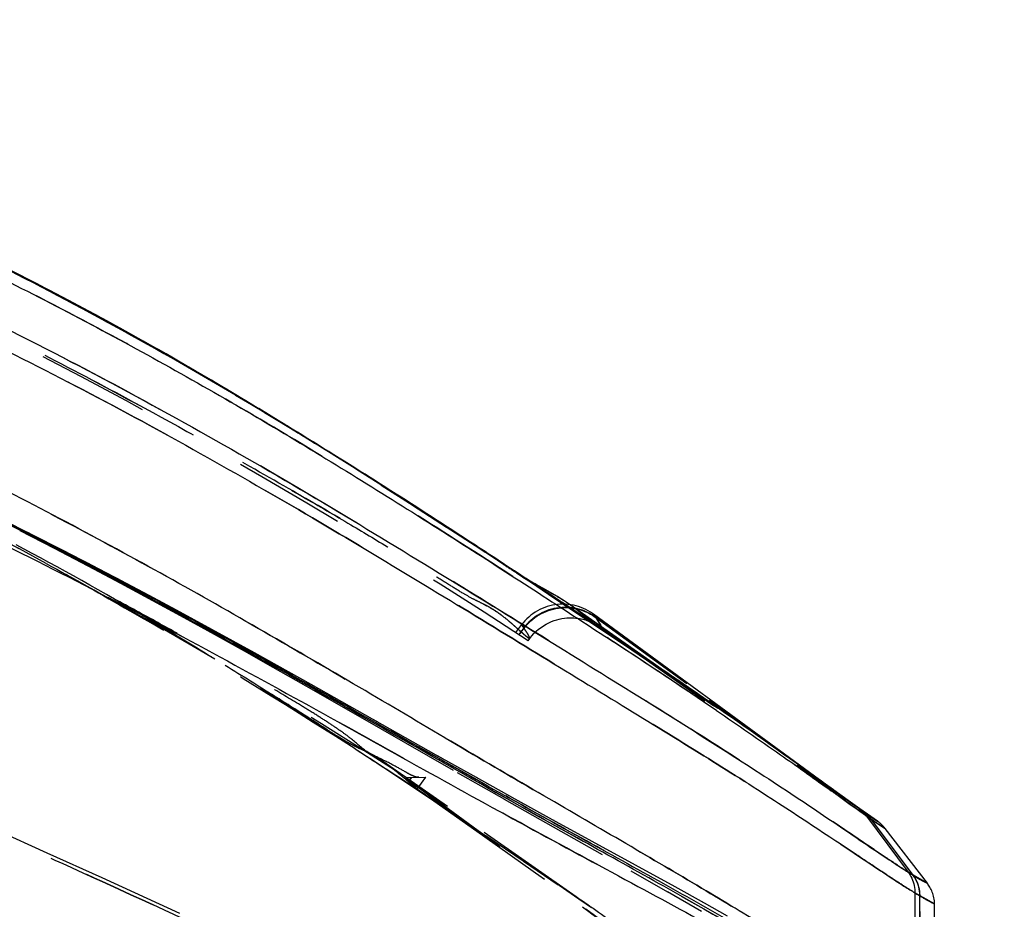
# Model space of a CAD drawing. Header units: millimetres. Extents: x 291 to 709, y 176 to 759.
# Tile 18 of 20: x 649 to 706, y 519 to 571. Entities that reach past the tile are written whole.
import ezdxf

# ---------------------------------------------------------------- set-up
doc = ezdxf.new("R2010")
doc.units = ezdxf.units.MM
doc.header["$LTSCALE"] = 65.185185
doc.linetypes.add('HIDDEN', pattern=[0.2, 0.1, -0.1])
doc.layers.add('KONST.EL_MIT_GEO', color=7, linetype='CONTINUOUS')

msp = doc.modelspace()

# ---------------------------------------------------------------- linework, layer by layer
at = {"layer": 'KONST.EL_MIT_GEO', "color": 7, "linetype": 'Continuous'}
for p, q in [((649.361, 555.501), (648.174, 556.106)), ((650.525, 554.899), (649.361, 555.501)), ((651.668, 554.299), (650.525, 554.899)), ((652.788, 553.703), (651.668, 554.299)), ((653.886, 553.109), (652.788, 553.703)), ((654.968, 552.514), (653.886, 553.109)), ((656.019, 551.928), (654.96, 552.518)), ((657.045, 551.347), (656.01, 551.932)), ((658.046, 550.773), (657.037, 551.351)), ((659.023, 550.206), (658.039, 550.777)), ((659.976, 549.647), (659.016, 550.209)), ((661.358, 548.825), (659.968, 549.65)), ((661.353, 548.827), (661.245, 548.892)), ((662.688, 548.023), (661.352, 548.828)), ((663.967, 547.243), (662.682, 548.026)), ((664.502, 546.915), (663.961, 547.246)), ((664.326, 547.025), (664.215, 547.093)), ((649.552, 540.716), (647.754, 541.618)), ((651.308, 539.82), (649.552, 540.716)), ((653.023, 538.934), (651.308, 539.82)), ((654.695, 538.056), (653.023, 538.934)), ((656.325, 537.19), (654.695, 538.056)), ((657.913, 536.337), (656.325, 537.19)), ((680.144, 537.044), (680.135, 537.05)), ((659.966, 535.22), (657.913, 536.337)), ((680.789, 536.654), (680.722, 536.663)), ((685.887, 533.031), (680.749, 536.644)), ((680.94, 536.627), (680.789, 536.654)), ((682.099, 536.109), (682.043, 536.149)), ((694.918, 526.713), (682.099, 536.109)), ((662.435, 533.861), (659.966, 535.22)), ((683.257, 534.506), (683.263, 534.502)), ((685.441, 533.333), (683.397, 534.712)), ((665.72, 532.029), (662.435, 533.861)), ((687.183, 532.149), (685.441, 533.333)), ((672.97, 527.945), (665.72, 532.029)), ((688.783, 531.05), (687.183, 532.149)), ((690.233, 530.045), (688.783, 531.05)), ((689.168, 530.784), (689.324, 530.676)), ((691.522, 529.142), (690.233, 530.045)), ((692.654, 528.339), (691.522, 529.142)), ((694.102, 527.302), (692.654, 528.339)), ((675.313, 526.631), (672.97, 527.945)), ((696.869, 525.301), (694.102, 527.302)), ((677.559, 525.381), (675.313, 526.631)), ((695.758, 525.961), (695.813, 525.922)), ((679.714, 524.192), (677.559, 525.381)), ((697.536, 524.823), (696.864, 525.305)), ((698.573, 524.1), (697.153, 525.097)), ((697.879, 524.58), (697.536, 524.823)), ((686.826, 520.293), (679.714, 524.192)), ((697.866, 524.461), (697.945, 524.406)), ((698.061, 524.452), (697.879, 524.58)), ((697.945, 524.406), (698.005, 524.364)), ((698.005, 524.364), (698.089, 524.306)), ((698.061, 524.452), (698.568, 524.104)), ((650.423, 522.259), (647.067, 523.765)), ((698.461, 524.049), (699.007, 523.686)), ((698.583, 524.094), (698.575, 524.099)), ((698.592, 524.087), (698.583, 524.094)), ((698.6, 524.081), (698.592, 524.087)), ((698.611, 524.073), (698.6, 524.081)), ((698.914, 523.797), (698.891, 523.822)), ((698.939, 523.768), (698.917, 523.794)), ((698.962, 523.741), (698.937, 523.771)), ((698.985, 523.714), (698.959, 523.745)), ((699.007, 523.686), (698.982, 523.717)), ((701.46, 520.506), (699.007, 523.686)), ((653.612, 520.815), (650.423, 522.259)), ((658.116, 518.76), (653.612, 520.815)), ((688.533, 519.345), (686.826, 520.293)), ((689.875, 518.591), (688.533, 519.345)), ((701.975, 511.847), (701.877, 519.31))]:
    msp.add_line(p, q, dxfattribs=at)
at = {"layer": 'KONST.EL_MIT_GEO', "color": 8, "linetype": 'HIDDEN'}
for p, q in [((649.37, 555.495), (649.361, 555.501)), ((650.534, 554.893), (650.525, 554.899)), ((651.677, 554.294), (651.668, 554.299)), ((652.797, 553.697), (652.788, 553.703)), ((661.343, 548.813), (662.267, 548.265)), ((661.387, 548.789), (661.344, 548.814)), ((662.267, 548.265), (663.073, 547.781)), ((663.025, 547.809), (663.89, 547.284)), ((663.795, 547.343), (664.87, 546.683)), ((666.376, 545.753), (664.786, 546.739)), ((668.592, 544.361), (666.268, 545.815)), ((670.918, 542.884), (668.359, 544.503)), ((669.787, 543.597), (671.641, 542.411)), ((672.71, 541.736), (670.914, 542.887)), ((671.607, 542.432), (673.579, 541.161)), ((674.325, 540.69), (672.707, 541.738)), ((649.552, 540.716), (649.294, 540.844)), ((673.557, 541.175), (675.501, 539.913)), ((675.985, 539.604), (674.325, 540.69)), ((651.308, 539.82), (651.076, 539.939)), ((677.001, 538.937), (675.393, 539.983)), ((653.023, 538.934), (652.814, 539.042)), ((676.528, 539.241), (676.992, 538.936)), ((676.992, 538.936), (677.101, 538.864)), ((677.549, 538.581), (677.001, 538.937)), ((677.095, 538.868), (677.143, 538.836)), ((677.135, 538.842), (677.187, 538.807)), ((677.177, 538.814), (677.256, 538.762)), ((677.245, 538.769), (677.307, 538.728)), ((677.294, 538.737), (677.362, 538.692)), ((677.349, 538.701), (677.453, 538.632)), ((677.439, 538.641), (677.523, 538.585)), ((677.51, 538.594), (677.652, 538.5)), ((677.886, 538.365), (677.549, 538.581)), ((677.641, 538.507), (677.814, 538.392)), ((654.695, 538.056), (654.51, 538.154)), ((677.806, 538.398), (678.012, 538.261)), ((678.007, 538.264), (678.439, 537.977)), ((678.439, 537.977), (679.808, 537.066)), ((654.322, 536.987), (654.366, 536.962)), ((679.807, 537.067), (682.165, 535.489)), ((680.729, 536.493), (680.438, 536.686)), ((680.636, 536.674), (680.482, 536.687)), ((680.722, 536.663), (680.636, 536.674)), ((680.865, 536.479), (680.714, 536.496)), ((680.74, 536.486), (680.729, 536.493)), ((680.79, 536.47), (680.931, 536.452)), ((680.814, 536.599), (680.823, 536.593)), ((681.016, 536.454), (680.865, 536.479)), ((678.351, 535.614), (678.461, 535.719)), ((682.015, 536.069), (681.881, 536.146)), ((682.145, 535.985), (682.015, 536.069)), ((682.23, 535.916), (682.099, 536.109)), ((682.099, 536.109), (682.218, 535.934)), ((682.217, 535.934), (682.145, 535.985)), ((694.102, 527.302), (682.217, 535.934)), ((682.223, 535.926), (682.217, 535.934)), ((682.218, 535.934), (682.23, 535.916)), ((682.221, 535.929), (682.219, 535.932)), ((682.227, 535.92), (682.223, 535.926)), ((682.23, 535.916), (696.123, 525.831)), ((677.931, 535.502), (677.582, 535.041)), ((677.7, 535.265), (677.711, 535.255)), ((677.711, 535.255), (677.733, 535.236)), ((677.733, 535.236), (677.808, 535.168)), ((678.058, 535.313), (677.764, 534.922)), ((677.783, 534.91), (678.071, 535.293)), ((677.808, 535.168), (677.876, 535.107)), ((677.876, 535.107), (677.893, 535.092)), ((677.893, 535.092), (677.905, 535.081)), ((678.071, 535.293), (677.931, 535.502)), ((677.931, 535.502), (678.059, 535.312)), ((678.059, 535.312), (678.071, 535.293)), ((678.07, 535.294), (678.071, 535.293)), ((678.07, 535.294), (678.071, 535.293)), ((682.16, 535.493), (684.493, 533.921)), ((682.32, 535.433), (682.275, 535.463)), ((682.282, 535.479), (683.214, 534.829)), ((678.302, 534.571), (678.403, 534.707)), ((683.214, 534.829), (695.269, 526.405)), ((683.397, 534.711), (683.391, 534.715)), ((683.433, 534.687), (683.397, 534.711)), ((661.832, 533.986), (663.512, 533.041)), ((662.435, 533.861), (662.352, 533.908)), ((684.328, 534.033), (686.457, 532.589)), ((685.441, 533.333), (685.294, 533.433)), ((663.512, 533.041), (666.744, 531.206)), ((685.875, 533.039), (685.869, 533.043)), ((687.906, 531.613), (685.887, 533.031)), ((686.433, 532.606), (688.062, 531.492)), ((665.15, 532.113), (668.306, 530.312)), ((665.72, 532.029), (665.561, 532.119)), ((688.327, 531.318), (687.899, 531.618)), ((688.043, 531.505), (689.074, 530.794)), ((688.677, 531.073), (688.321, 531.322)), ((689.302, 530.636), (688.672, 531.077)), ((689.323, 530.676), (689.203, 530.76)), ((668.304, 530.314), (674.19, 526.937)), ((669.572, 529.861), (669.248, 530.044)), ((690.233, 530.045), (690.16, 530.096)), ((690.917, 529.567), (690.715, 529.708)), ((691.522, 529.142), (691.464, 529.182)), ((692.004, 528.801), (691.825, 528.928)), ((668.271, 528.308), (669.262, 527.667)), ((692.654, 528.339), (692.61, 528.371)), ((669.252, 527.674), (669.479, 527.525)), ((673.307, 527.755), (673.005, 527.925)), ((669.471, 527.53), (671.143, 526.424)), ((673.631, 524.95), (669.871, 527.59)), ((669.872, 527.59), (669.877, 527.586)), ((671.857, 525.976), (671.17, 526.566)), ((671.228, 526.647), (671.215, 526.63)), ((671.215, 526.63), (671.215, 526.63)), ((686.727, 515.267), (671.215, 526.63)), ((671.215, 526.63), (671.217, 526.628)), ((671.215, 526.63), (671.215, 526.63)), ((671.404, 526.444), (671.215, 526.63)), ((671.215, 526.63), (671.298, 526.549)), ((671.219, 526.627), (671.216, 526.63)), ((671.218, 526.627), (671.298, 526.547)), ((671.268, 526.578), (671.22, 526.626)), ((671.234, 526.643), (672.377, 526.655)), ((671.296, 526.551), (671.268, 526.578)), ((671.387, 526.461), (671.296, 526.551)), ((671.298, 526.549), (671.652, 526.195)), ((671.298, 526.547), (671.323, 526.523)), ((671.323, 526.523), (671.339, 526.507)), ((671.339, 526.507), (671.355, 526.492)), ((671.355, 526.492), (671.375, 526.473)), ((671.375, 526.473), (671.386, 526.462)), ((671.386, 526.462), (671.399, 526.449)), ((671.527, 526.646), (671.387, 526.461)), ((671.387, 526.461), (686.496, 515.483)), ((671.403, 526.446), (671.387, 526.461)), ((671.392, 526.456), (671.389, 526.459)), ((671.395, 526.453), (671.392, 526.456)), ((671.405, 526.443), (671.559, 526.647)), ((671.865, 525.971), (672.377, 526.655)), ((674.186, 526.939), (676.93, 525.375)), ((675.372, 526.598), (675.313, 526.631)), ((696.139, 525.819), (694.918, 526.713)), ((695.314, 526.427), (694.941, 526.696)), ((671.132, 526.431), (673.715, 524.708)), ((671.302, 526.453), (671.337, 526.422)), ((671.337, 526.422), (671.397, 526.371)), ((671.399, 526.45), (671.395, 526.453)), ((671.397, 526.371), (671.562, 526.228)), ((671.402, 526.447), (671.399, 526.45)), ((671.399, 526.449), (671.405, 526.443)), ((671.405, 526.443), (671.403, 526.445)), ((671.412, 526.437), (671.403, 526.445)), ((671.404, 526.445), (671.405, 526.443)), ((671.562, 526.228), (671.631, 526.168)), ((671.652, 526.196), (671.605, 526.243)), ((671.631, 526.168), (671.852, 525.979)), ((671.772, 526.074), (671.652, 526.196)), ((671.652, 526.195), (671.865, 525.973)), ((671.864, 525.975), (671.772, 526.074)), ((671.852, 525.979), (671.857, 525.976)), ((671.857, 525.976), (675.794, 523.204)), ((671.865, 525.971), (671.857, 525.976)), ((671.859, 525.974), (671.863, 525.972)), ((695.254, 526.416), (697.556, 524.806)), ((695.674, 526.166), (695.314, 526.427)), ((695.751, 526.11), (695.674, 526.166)), ((696.011, 525.922), (695.752, 526.109)), ((696.03, 525.908), (696.011, 525.922)), ((696.06, 525.886), (696.034, 525.904)), ((696.068, 525.881), (696.061, 525.885)), ((676.925, 525.378), (684.272, 521.227)), ((677.638, 525.337), (677.559, 525.381)), ((696.054, 525.881), (696.054, 525.881)), ((696.086, 525.867), (696.068, 525.881)), ((696.338, 525.677), (696.073, 525.868)), ((696.671, 525.439), (696.323, 525.687)), ((697.153, 525.097), (696.645, 525.457)), ((681.098, 519.713), (673.624, 524.955)), ((697.848, 524.582), (697.513, 524.811)), ((697.514, 524.811), (697.52, 524.806)), ((697.514, 524.811), (697.554, 524.782)), ((697.514, 524.811), (697.789, 524.622)), ((697.654, 524.714), (697.515, 524.81)), ((697.521, 524.806), (697.527, 524.801)), ((697.527, 524.801), (697.536, 524.794)), ((697.536, 524.794), (697.546, 524.786)), ((697.546, 524.786), (697.56, 524.776)), ((697.554, 524.782), (697.598, 524.752)), ((697.555, 524.779), (697.569, 524.769)), ((697.563, 524.773), (697.578, 524.761)), ((697.573, 524.766), (697.59, 524.752)), ((697.601, 524.75), (697.644, 524.721)), ((673.696, 524.721), (676.036, 523.149)), ((679.813, 524.138), (679.714, 524.192)), ((697.644, 524.721), (697.668, 524.704)), ((697.729, 524.663), (697.657, 524.713)), ((697.668, 524.704), (697.717, 524.671)), ((697.695, 524.66), (697.722, 524.634)), ((697.717, 524.671), (697.749, 524.65)), ((697.717, 524.639), (697.744, 524.614)), ((697.747, 524.651), (697.729, 524.663)), ((697.762, 524.641), (697.747, 524.651)), ((697.749, 524.65), (697.757, 524.644)), ((697.757, 524.644), (697.787, 524.623)), ((697.768, 524.636), (697.762, 524.641)), ((697.764, 524.639), (697.789, 524.622)), ((697.789, 524.622), (697.764, 524.639)), ((697.786, 524.624), (697.768, 524.636)), ((697.825, 524.595), (697.779, 524.628)), ((697.787, 524.623), (697.836, 524.59)), ((697.788, 524.568), (697.81, 524.544)), ((697.792, 524.62), (697.789, 524.622)), ((697.839, 524.608), (697.802, 524.634)), ((697.81, 524.544), (697.836, 524.515)), ((697.839, 524.585), (697.825, 524.595)), ((697.852, 524.575), (697.835, 524.588)), ((697.836, 524.59), (697.842, 524.586)), ((697.902, 524.564), (697.84, 524.607)), ((697.842, 524.586), (697.883, 524.558)), ((697.858, 524.57), (697.846, 524.579)), ((697.949, 524.514), (697.848, 524.582)), ((697.871, 524.559), (697.852, 524.575)), ((697.885, 524.548), (697.865, 524.564)), ((697.899, 524.536), (697.88, 524.552)), ((697.883, 524.558), (697.938, 524.521)), ((697.915, 524.523), (697.895, 524.54)), ((697.924, 524.548), (697.902, 524.564)), ((697.931, 524.509), (697.91, 524.527)), ((698.004, 524.492), (697.924, 524.548)), ((697.947, 524.495), (697.926, 524.513)), ((697.937, 524.39), (700.341, 521.152)), ((698.213, 524.204), (697.937, 524.39)), ((697.937, 524.39), (697.949, 524.382)), ((697.937, 524.39), (697.952, 524.38)), ((697.938, 524.521), (697.947, 524.515)), ((697.963, 524.48), (697.942, 524.499)), ((697.947, 524.515), (697.966, 524.502)), ((698.157, 524.375), (697.949, 524.514)), ((697.949, 524.382), (697.978, 524.362)), ((697.952, 524.38), (698.016, 524.337)), ((697.98, 524.465), (697.958, 524.484)), ((697.966, 524.502), (698.045, 524.45)), ((697.996, 524.449), (697.975, 524.469)), ((697.978, 524.362), (697.988, 524.355)), ((698.013, 524.433), (697.991, 524.454)), ((697.991, 524.353), (698.168, 524.235)), ((698.061, 524.452), (698.007, 524.49)), ((698.03, 524.416), (698.008, 524.438)), ((698.016, 524.337), (698.182, 524.225)), ((698.047, 524.399), (698.024, 524.421)), ((698.064, 524.381), (698.041, 524.405)), ((698.045, 524.45), (698.15, 524.38)), ((698.125, 524.407), (698.064, 524.451)), ((698.161, 524.382), (698.125, 524.407)), ((698.15, 524.38), (698.249, 524.314)), ((698.255, 524.31), (698.157, 524.375)), ((698.166, 524.379), (698.161, 524.382)), ((698.257, 524.317), (698.166, 524.379)), ((698.168, 524.235), (698.212, 524.205)), ((698.18, 524.232), (700.606, 520.996)), ((698.182, 524.225), (698.213, 524.204)), ((698.187, 524.222), (698.187, 524.222)), ((698.189, 524.221), (698.213, 524.204)), ((698.213, 524.204), (698.189, 524.221)), ((698.213, 524.204), (698.197, 524.225)), ((698.213, 524.204), (698.202, 524.22)), ((698.212, 524.205), (698.26, 524.173)), ((700.633, 520.981), (698.213, 524.204)), ((698.249, 524.314), (698.275, 524.297)), ((698.57, 524.102), (698.255, 524.31)), ((698.28, 524.3), (698.257, 524.317)), ((698.26, 524.173), (698.363, 524.105)), ((698.275, 524.297), (698.417, 524.202)), ((698.395, 524.221), (698.28, 524.3)), ((698.568, 524.104), (698.395, 524.221)), ((698.417, 524.202), (698.57, 524.102)), ((698.363, 524.105), (698.507, 524.011)), ((698.611, 524.073), (698.607, 524.076)), ((698.626, 524.062), (698.619, 524.067)), ((698.677, 523.9), (699.007, 523.686)), ((698.891, 523.822), (698.891, 523.822)), ((699.007, 523.686), (698.997, 523.698)), ((675.794, 523.204), (677.999, 521.643)), ((675.85, 523.274), (678.069, 521.775)), ((650.423, 522.259), (650.407, 522.266)), ((677.999, 521.642), (679.055, 520.889)), ((678.04, 521.794), (680.053, 520.424)), ((686.934, 515.17), (678.314, 521.428)), ((653.612, 520.815), (653.598, 520.821)), ((678.933, 520.976), (679.262, 520.739)), ((684.265, 521.23), (686.397, 520.02)), ((700.341, 521.152), (700.4, 521.069)), ((701.461, 520.505), (700.341, 521.152)), ((700.633, 520.981), (700.341, 521.152)), ((700.341, 521.152), (700.392, 521.121)), ((700.341, 521.152), (700.633, 520.981)), ((700.392, 521.121), (700.448, 521.089)), ((700.448, 521.089), (700.618, 520.99)), ((700.633, 520.981), (700.605, 520.997)), ((700.606, 520.996), (700.606, 520.997)), ((700.609, 520.995), (700.617, 520.99)), ((700.617, 520.99), (700.622, 520.987)), ((700.618, 520.99), (700.632, 520.982)), ((700.622, 520.987), (700.628, 520.984)), ((700.628, 520.984), (700.633, 520.981)), ((700.632, 520.982), (700.729, 520.926)), ((700.649, 520.96), (700.633, 520.981)), ((700.711, 520.869), (700.645, 520.964)), ((700.848, 520.858), (701.461, 520.505)), ((679.906, 520.524), (681.447, 519.466)), ((681.411, 519.494), (681.087, 519.721)), ((686.39, 520.024), (688.355, 518.897)), ((700.736, 519.95), (700.701, 512.541)), ((701.877, 519.311), (700.736, 519.949)), ((701.034, 519.781), (700.736, 519.949)), ((700.736, 519.949), (700.844, 519.887)), ((700.736, 519.949), (701.034, 519.781)), ((700.844, 519.887), (701.017, 519.79)), ((701.016, 520.046), (700.996, 520.165)), ((701.006, 519.796), (701.006, 519.797)), ((701.006, 519.796), (701.006, 512.374)), ((701.006, 519.796), (701.034, 519.781)), ((701.028, 519.936), (701.014, 520.054)), ((701.017, 519.79), (701.032, 519.782)), ((701.033, 519.825), (701.027, 519.943)), ((701.033, 519.781), (701.032, 519.83)), ((701.033, 519.781), (701.131, 519.727)), ((701.038, 512.358), (701.034, 519.781)), ((701.131, 519.727), (701.877, 519.311)), ((681.356, 519.529), (681.982, 519.096)), ((681.785, 519.233), (681.402, 519.5)), ((681.965, 519.108), (681.78, 519.236)), ((688.533, 519.345), (688.414, 519.411))]:
    msp.add_line(p, q, dxfattribs=at)
for points in [[(654.121, 552.98), (653.894, 553.104), (653.34, 553.405)], [(648.824, 540.956), (650.819, 539.935), (652.768, 538.919), (654.672, 537.91), (656.531, 536.911), (658.344, 535.922), (660.11, 534.948), (661.831, 533.988)], [(678.185, 538.177), (678.044, 538.265), (677.886, 538.365)], [(679.562, 536.593), (679.414, 536.55), (679.269, 536.499), (679.126, 536.441), (678.986, 536.376), (678.849, 536.304), (678.716, 536.224), (678.587, 536.138), (678.463, 536.045), (678.343, 535.945), (678.228, 535.838), (678.118, 535.726), (678.015, 535.607), (677.931, 535.502)], [(680.714, 536.496), (680.562, 536.505), (680.41, 536.507), (680.258, 536.501), (680.107, 536.487), (679.956, 536.466), (679.807, 536.437), (679.66, 536.4), (679.514, 536.356), (679.371, 536.305), (679.231, 536.246), (679.093, 536.181), (678.959, 536.108), (678.828, 536.028), (678.701, 535.942), (678.579, 535.849), (678.461, 535.75), (678.348, 535.644), (678.24, 535.532), (678.138, 535.415), (678.058, 535.313)], [(678.461, 535.719), (678.576, 535.817), (678.696, 535.909), (678.82, 535.995), (678.948, 536.075), (679.08, 536.147), (679.214, 536.213)], [(679.079, 536.147), (679.214, 536.213), (679.351, 536.272), (679.491, 536.324), (679.633, 536.369), (679.776, 536.407), (679.921, 536.438), (680.066, 536.461), (680.212, 536.477), (680.358, 536.486), (680.504, 536.488), (680.648, 536.482), (680.79, 536.471), (680.931, 536.452), (681.069, 536.427), (681.204, 536.396), (681.336, 536.36), (681.464, 536.318), (681.588, 536.271), (681.709, 536.219), (681.824, 536.164), (681.934, 536.105), (682.04, 536.043), (682.14, 535.979), (682.23, 535.916)], [(679.352, 536.273), (679.491, 536.325), (679.633, 536.37), (679.776, 536.407)], [(680.482, 536.687), (680.327, 536.691), (680.172, 536.687), (680.018, 536.675), (679.865, 536.656), (679.713, 536.628), (679.562, 536.593)], [(680.213, 536.477), (680.358, 536.486), (680.504, 536.488), (680.648, 536.482)], [(681.881, 536.146), (681.743, 536.216), (681.602, 536.279), (681.459, 536.334), (681.313, 536.382), (681.165, 536.422), (681.016, 536.454)], [(678.071, 535.293), (678.147, 535.389), (678.246, 535.504), (678.351, 535.614)], [(678.403, 534.707), (678.524, 534.858), (678.647, 534.993), (678.777, 535.12), (678.913, 535.237), (679.055, 535.345), (679.2, 535.443), (679.351, 535.531), (679.503, 535.609), (679.656, 535.678), (679.81, 535.737), (679.964, 535.785)], [(679.964, 535.785), (680.116, 535.825), (680.266, 535.856), (680.413, 535.878), (680.555, 535.893), (680.693, 535.9), (680.825, 535.902), (680.951, 535.897), (681.071, 535.888), (681.183, 535.875), (681.289, 535.859), (681.387, 535.84), (681.478, 535.819), (681.562, 535.797), (681.639, 535.775), (681.71, 535.752), (681.775, 535.73), (681.833, 535.708), (681.887, 535.686), (681.936, 535.665), (681.98, 535.645), (682.021, 535.626), (682.058, 535.608), (682.091, 535.592), (682.12, 535.576), (682.147, 535.561), (682.171, 535.548), (682.192, 535.536), (682.211, 535.524), (682.227, 535.515), (682.241, 535.506), (682.253, 535.499), (682.262, 535.492), (682.27, 535.487), (682.276, 535.483), (682.281, 535.48), (682.282, 535.479)], [(682.217, 535.934), (682.219, 535.932), (682.223, 535.926), (682.227, 535.92), (682.23, 535.916)], [(678.071, 535.293), (678.071, 535.293), (678.069, 535.296), (678.066, 535.302), (678.061, 535.308), (678.058, 535.312), (678.058, 535.313)], [(671.388, 526.461), (671.389, 526.46), (671.393, 526.455), (671.4, 526.449), (671.405, 526.444), (671.405, 526.443)], [(697.584, 524.757), (697.603, 524.741), (697.618, 524.729), (697.635, 524.715), (697.653, 524.698), (697.674, 524.68), (697.695, 524.66)], [(697.596, 524.747), (697.611, 524.735), (697.626, 524.722), (697.644, 524.707), (697.662, 524.691), (697.681, 524.673), (697.702, 524.654)], [(697.74, 524.617), (697.763, 524.594), (697.787, 524.569)], [(697.764, 524.639), (697.771, 524.634), (697.779, 524.628)], [(697.789, 524.621), (697.799, 524.613), (697.809, 524.605), (697.82, 524.597), (697.83, 524.589), (697.841, 524.58), (697.852, 524.571), (697.863, 524.562), (697.875, 524.553), (697.886, 524.543), (697.897, 524.533), (697.909, 524.523), (697.92, 524.513), (697.932, 524.503), (697.943, 524.492), (697.955, 524.481), (697.967, 524.47), (697.978, 524.459), (697.99, 524.448), (698.001, 524.437), (698.013, 524.425), (698.024, 524.413), (698.036, 524.402), (698.047, 524.39), (698.058, 524.377), (698.07, 524.365), (698.081, 524.353), (698.092, 524.34), (698.103, 524.327), (698.114, 524.314), (698.126, 524.301), (698.137, 524.287), (698.148, 524.274), (698.159, 524.26), (698.17, 524.246), (698.18, 524.232)], [(697.833, 524.519), (697.86, 524.487), (697.884, 524.458), (697.908, 524.428), (697.931, 524.397)], [(697.855, 524.493), (697.878, 524.466), (697.9, 524.438), (697.923, 524.409), (697.937, 524.39)], [(698.114, 524.326), (698.097, 524.345), (698.081, 524.363), (698.058, 524.387)], [(698.108, 524.333), (698.091, 524.352), (698.075, 524.37)], [(698.202, 524.22), (698.19, 524.234), (698.174, 524.255), (698.158, 524.275), (698.141, 524.295), (698.125, 524.314), (698.108, 524.333)], [(698.197, 524.225), (698.181, 524.246), (698.164, 524.267), (698.148, 524.287), (698.131, 524.307), (698.114, 524.326)], [(700.341, 521.152), (700.399, 521.069), (700.454, 520.983), (700.505, 520.891), (700.553, 520.795), (700.596, 520.695), (700.634, 520.59), (700.666, 520.482), (700.693, 520.371), (700.714, 520.256), (700.728, 520.138), (700.735, 520.018), (700.736, 519.95)], [(700.606, 520.996), (700.623, 520.974), (700.686, 520.883), (700.743, 520.788), (700.795, 520.691), (700.842, 520.59), (700.883, 520.488), (700.918, 520.383), (700.948, 520.276), (700.972, 520.168), (700.989, 520.059), (701.001, 519.949), (701.006, 519.838), (701.006, 519.796)], [(700.998, 520.156), (700.974, 520.264), (700.945, 520.371), (700.909, 520.475), (700.868, 520.578), (700.821, 520.678), (700.769, 520.775), (700.707, 520.875)], [(700.996, 520.165), (700.971, 520.274), (700.941, 520.381), (700.905, 520.485), (700.863, 520.587), (700.816, 520.687), (700.764, 520.783)]]:
    msp.add_lwpolyline(points, dxfattribs=at)
at = {"layer": 'KONST.EL_MIT_GEO', "color": 7, "linetype": 'Continuous'}
for points in [[(678.709, 537.862), (678.591, 537.931), (678.467, 538.004), (678.333, 538.085), (678.192, 538.172), (678.185, 538.177)], [(679.329, 537.519), (678.947, 537.729), (678.826, 537.796), (678.709, 537.862)], [(680.749, 536.644), (680.637, 536.722), (680.521, 536.801), (680.399, 536.881), (680.273, 536.963), (680.143, 537.045), (680.011, 537.127), (679.876, 537.208), (679.738, 537.289), (679.602, 537.367), (679.465, 537.444), (679.329, 537.519)], [(679.603, 537.366), (679.467, 537.443), (679.33, 537.518)], [(682.043, 536.149), (681.92, 536.231), (681.792, 536.307), (681.659, 536.378), (681.522, 536.441), (681.381, 536.499), (681.237, 536.549), (681.09, 536.591), (680.94, 536.627)], [(698.894, 523.82), (698.871, 523.844), (698.848, 523.868), (698.825, 523.89), (698.803, 523.912), (698.781, 523.932), (698.761, 523.951), (698.741, 523.968), (698.722, 523.985), (698.705, 523.999), (698.689, 524.012), (698.675, 524.024), (698.662, 524.034), (698.65, 524.043), (698.64, 524.051), (698.631, 524.058), (698.623, 524.064), (698.611, 524.073)], [(701.866, 519.496), (701.854, 519.584), (701.839, 519.67), (701.821, 519.753), (701.799, 519.835), (701.775, 519.915), (701.747, 519.993), (701.717, 520.068), (701.684, 520.141), (701.649, 520.212), (701.612, 520.28), (701.573, 520.344), (701.534, 520.405), (701.493, 520.462), (701.46, 520.506)], [(701.877, 519.31), (701.873, 519.407), (701.866, 519.496)]]:
    msp.add_lwpolyline(points, dxfattribs=at)
at = {"layer": 'KONST.EL_MIT_GEO', "color": 8, "linetype": 'HIDDEN'}
for centre, radius, start, end in [((500, 262.25), 325.5, 56.78529, 123.21472), ((500, 262.25), 315, 57.07085, 122.92915), ((537.757, 339.429), 243.14, 60.57961, 63.4833), ((541.61, 346.332), 235.235, 60.11615, 60.57133), ((542.394, 347.698), 233.659, 59.9728, 60.11582), ((537.208, 338.776), 243.979, 59.41626, 59.9669), ((522.107, 313.324), 273.573, 58.7047, 59.39513), ((521.616, 304.978), 267.142, 61.18836, 62.69494), ((196.728, -191.927), 874.559, 56.420663, 56.597766), ((286.332, -57.049), 712.629, 56.247337, 56.395429), ((672.755, 525.16), 13.993, 53.8117, 54.7775), ((693.045, 552.033), 22.729, 228.2326, 228.5213), ((324.237, -0.326), 644.407, 56.127962, 56.242542), ((364.29, 59.234), 572.632, 55.83086, 56.12888), ((405.943, 120.578), 498.484, 55.61313, 55.83172), ((448.062, 182.045), 423.97, 55.33565, 55.6189), ((504.536, 263.615), 324.758, 55.02038, 55.31952), ((515.804, 279.973), 304.896, 54.29221, 54.69682), ((412.792, 136.772), 481.299, 54.11071, 54.2843), ((650.039, 501.703), 32.629, 49.6392, 49.977), ((649.757, 501.374), 33.062, 49.5724, 49.8356), ((648.414, 499.798), 35.133, 49.3486, 49.572), ((645.39, 500.248), 36.919, 44.7576, 45.183), ((869.01, 764.274), 294.517, 234.04536, 234.30026), ((772.037, 629.372), 128.378, 234.31511, 234.46176), ((753.978, 604.079), 97.299, 234.45804, 234.61935), ((741.328, 586.26), 75.447, 234.61695, 234.76597), ((738.344, 584.945), 72.801, 236.82504, 236.98414), ((721.471, 557.268), 41.844, 240.2843, 240.4722)]:
    msp.add_arc(centre, radius, start, end, dxfattribs=at)
at = {"layer": 'KONST.EL_MIT_GEO', "color": 7, "linetype": 'Continuous'}
for centre, radius, start, end in [((503.856, 254.196), 321.342, 62.11606, 70.64164), ((537.825, 339.798), 242.785, 59.41896, 63.46921), ((505.5, 288.743), 303.206, 58.412, 59.06833), ((296.53, -41.738), 694.234, 56.134259, 56.397086), ((410.705, 119.121), 496.819, 55.90235, 56.72859), ((388.014, 94.483), 530.144, 55.38489, 56.14016), ((755.356, 606.485), 100.165, 234.80348, 234.97408), ((728.883, 568.565), 53.919, 235.1712, 235.6517)]:
    msp.add_arc(centre, radius, start, end, dxfattribs=at)
for points, knots in [([(500, 589.96), (508.325, 589.96), (524.982, 589.249), (545.665, 586.763), (562.074, 583.911), (578.377, 580.525), (594.501, 576.354), (610.336, 571.304), (622.01, 567.064), (633.433, 562.383), (644.535, 557.289), (653.487, 552.694), (660.388, 548.827), (666.929, 544.96), (673.163, 541.045), (679.091, 537.225), (681.901, 535.396), (683.257, 534.506)], [0, 0, 0, 0, 0.128559, 0.257123, 0.321416, 0.385709, 0.514213, 0.578364, 0.64233, 0.705949, 0.768953, 0.830903, 0.86128, 0.891096, 0.948232, 0.974947, 1, 1, 1, 1]), ([(500, 586.093), (505.657, 586.093), (516.967, 585.759), (533.86, 584.329), (550.625, 582.049), (567.219, 578.99), (583.624, 575.23), (599.802, 570.739), (615.67, 565.458), (631.064, 559.401), (643.431, 553.754), (652.9, 548.944), (659.664, 545.263), (666.119, 541.531), (672.242, 537.853), (677.983, 534.342), (683.285, 531.112), (688.044, 528.188), (692.17, 525.599), (695.145, 523.643), (697.135, 522.307), (698.315, 521.515), (699.29, 520.87), (700.075, 520.362), (700.688, 519.979), (701.101, 519.732), (701.361, 519.582), (701.508, 519.499), (701.626, 519.435), (701.72, 519.385), (701.786, 519.352), (701.838, 519.324), (701.857, 519.319), (701.877, 519.308), (701.877, 519.311)], [0, 0, 0, 0, 0.078559, 0.157035, 0.235346, 0.313429, 0.391294, 0.469001, 0.546512, 0.62344, 0.698635, 0.735216, 0.770928, 0.805555, 0.838761, 0.870123, 0.899013, 0.924977, 0.947699, 0.966651, 0.97442, 0.980988, 0.986377, 0.990666, 0.993968, 0.996413, 0.997355, 0.99813, 0.998752, 0.999234, 0.999588, 0.999827, 0.99996, 1, 1, 1, 1]), ([(695.609, 515.751), (694.561, 516.422), (692.252, 517.89), (688.47, 520.176), (684.153, 522.712), (679.427, 525.458), (674.394, 528.401), (669.132, 531.515), (663.67, 534.716), (658.033, 537.932), (652.238, 541.1), (644.284, 545.216), (634.058, 550.074), (621.452, 555.384), (608.544, 560.156), (595.398, 564.361), (582.07, 568.02), (568.604, 571.165), (555.032, 573.826), (541.367, 575.968), (523.05, 578.076), (509.216, 578.76), (500, 578.76)], [0, 0, 0, 0, 0.01791, 0.039358, 0.063573, 0.089938, 0.118012, 0.14745, 0.177907, 0.209098, 0.240818, 0.272925, 0.337943, 0.403629, 0.469665, 0.53587, 0.602152, 0.668461, 0.734778, 0.801093, 0.867407, 1, 1, 1, 1]), ([(500, 575.444), (511.095, 575.444), (527.754, 574.435), (549.742, 571.391), (566.113, 568.327), (582.331, 564.562), (598.351, 560.064), (614.096, 554.789), (629.473, 548.75), (641.94, 543.119), (651.632, 538.311), (658.682, 534.603), (665.526, 530.852), (672.14, 527.157), (678.496, 523.649), (684.51, 520.424), (689.982, 517.454), (694.691, 514.764), (697.999, 512.661), (700.145, 511.227), (701.384, 510.388), (702.392, 509.708), (703.19, 509.179), (703.802, 508.786), (704.256, 508.511), (704.549, 508.347), (704.723, 508.259), (704.813, 508.217), (704.878, 508.188), (704.926, 508.174), (704.948, 508.164), (704.963, 508.168), (704.963, 508.171)], [0, 0, 0, 0, 0.152148, 0.228254, 0.304362, 0.380462, 0.456522, 0.532458, 0.608084, 0.682994, 0.719969, 0.756448, 0.792223, 0.826994, 0.860353, 0.891784, 0.920571, 0.945738, 0.966131, 0.974313, 0.981138, 0.986662, 0.990988, 0.994258, 0.996632, 0.998271, 0.998857, 0.999306, 0.999631, 0.999845, 0.999961, 1, 1, 1, 1]), ([(618.886, 565.373), (624.599, 563.23), (635.724, 558.682), (649.123, 552.244), (659.239, 546.771), (666.337, 542.649), (673.007, 538.597), (679.187, 534.771), (684.793, 531.303), (689.693, 528.225), (693.76, 525.589), (696.562, 523.682), (698.33, 522.48), (699.296, 521.834), (700.046, 521.346), (700.607, 520.994), (700.998, 520.758), (701.242, 520.619), (701.361, 520.553), (701.424, 520.521), (701.438, 520.513), (701.462, 520.503), (701.461, 520.505)], [0, 0, 0, 0, 0.194333, 0.382491, 0.473088, 0.560555, 0.643853, 0.721631, 0.792026, 0.853785, 0.905906, 0.94635, 0.961732, 0.973974, 0.983356, 0.990238, 0.995011, 0.998025, 0.998973, 0.999596, 0.999927, 1, 1, 1, 1]), ([(697.227, 513.829), (696.175, 514.483), (693.868, 515.912), (690.089, 518.125), (685.775, 520.561), (681.046, 523.192), (676.006, 526.009), (670.74, 529.01), (665.281, 532.12), (659.655, 535.269), (653.877, 538.394), (645.955, 542.481), (635.777, 547.327), (623.235, 552.655), (614.69, 555.859), (610.373, 557.372)], [0, 0, 0, 0, 0.038171, 0.083646, 0.134965, 0.19087, 0.250429, 0.312929, 0.377681, 0.44408, 0.511668, 0.580122, 0.718813, 0.859009, 1, 1, 1, 1]), ([(610.38, 557.39), (614.711, 555.875), (623.285, 552.669), (635.868, 547.338), (646.077, 542.489), (654.019, 538.4), (659.808, 535.274), (665.444, 532.122), (670.915, 529.009), (676.202, 526.01), (681.268, 523.199), (686.016, 520.578), (690.314, 518.151), (694.017, 515.943), (696.236, 514.495), (697.227, 513.829)], [0, 0, 0, 0, 0.141407, 0.281995, 0.421019, 0.489597, 0.557278, 0.623753, 0.6886, 0.751268, 0.811076, 0.867161, 0.918369, 0.963195, 1, 1, 1, 1]), ([(661.245, 548.892), (658.925, 550.279), (654.017, 553.111), (648.982, 555.715), (646.328, 557.03)], [0, 0, 0, 0, 0.477108, 1, 1, 1, 1]), ([(661.344, 548.814), (664.777, 546.784), (669.766, 543.675), (676.188, 539.497), (679.253, 537.474), (680.74, 536.486)], [0, 0, 0, 0, 0.520552, 0.767072, 1, 1, 1, 1]), ([(676.937, 538.999), (675.937, 539.656), (671.767, 542.383), (667.561, 545.057), (664.326, 547.025)], [0, 0, 0, 0, 0.240044, 1, 1, 1, 1]), ([(680.809, 536.602), (680.628, 536.73), (680.254, 536.979), (679.651, 537.33), (678.962, 537.703), (678.484, 537.989), (678.222, 538.152)], [0, 0, 0, 0, 0.220274, 0.447143, 0.693104, 1, 1, 1, 1]), ([(682.099, 536.109), (682.102, 536.107), (682.11, 536.089), (682.138, 536.054), (682.183, 535.984), (682.284, 535.837), (682.397, 535.668), (682.489, 535.501), (682.525, 535.425), (682.526, 535.393)], [0, 0, 0, 0, 0.015401, 0.066519, 0.162044, 0.311034, 0.709338, 0.885735, 1, 1, 1, 1]), ([(689.225, 530.528), (690.472, 529.682), (692.661, 528.175), (694.823, 526.63), (695.758, 525.961)], [0, 0, 0, 0, 0.567309, 1, 1, 1, 1]), ([(689.324, 530.676), (691.347, 529.276), (694.241, 527.217), (697.107, 525.12), (698.001, 524.494)], [0, 0, 0, 0, 0.692674, 1, 1, 1, 1]), ([(695.813, 525.922), (695.996, 525.791), (696.598, 525.36), (697.201, 524.93), (697.622, 524.632)], [0, 0, 0, 0, 0.303524, 1, 1, 1, 1])]:
    msp.add_open_spline(points, degree=3, knots=knots, dxfattribs=at)
at = {"layer": 'KONST.EL_MIT_GEO', "color": 8, "linetype": 'HIDDEN'}
for points, knots in [([(699.007, 523.686), (699.008, 523.683), (698.986, 523.7), (698.973, 523.706), (698.92, 523.742), (698.856, 523.783), (698.762, 523.846), (698.576, 523.97), (698.248, 524.194), (697.722, 524.561), (696.99, 525.08), (696.017, 525.776), (694.781, 526.661), (693.279, 527.729), (691.527, 528.955), (689.557, 530.307), (686.587, 532.311), (682.509, 535.007), (677.233, 538.428), (671.539, 542.074), (665.489, 545.823), (659.137, 549.561), (652.52, 553.185), (645.684, 556.662), (636.302, 561.106), (624.245, 566.233), (609.407, 571.678), (594.253, 576.401), (578.862, 580.397), (563.294, 583.676), (547.588, 586.24), (526.519, 588.696), (510.602, 589.447), (500, 589.447)], [0, 0, 0, 0, 0.000041, 0.000178, 0.000425, 0.000797, 0.001315, 0.001997, 0.003955, 0.006885, 0.01102, 0.016578, 0.023703, 0.0324, 0.042506, 0.05377, 0.066002, 0.092892, 0.122524, 0.15443, 0.18797, 0.222626, 0.258061, 0.294059, 0.330462, 0.404048, 0.478218, 0.552653, 0.62719, 0.701757, 0.776328, 0.850899, 1, 1, 1, 1]), ([(678.403, 534.707), (678.396, 534.697), (678.337, 534.718), (678.265, 534.774), (678.119, 534.89), (677.929, 535.06), (677.677, 535.286), (677.378, 535.553), (677.039, 535.839), (676.677, 536.12), (676.302, 536.375), (675.918, 536.596), (675.51, 536.797), (675.037, 537.028), (674.448, 537.367), (673.678, 537.838), (672.692, 538.453), (670.946, 539.537), (668.265, 541.164), (664.483, 543.365), (660.031, 545.886), (654.974, 548.663), (649.373, 551.606), (643.296, 554.635), (636.827, 557.716), (627.623, 561.891), (618.035, 565.906), (608.108, 569.641), (597.811, 573.205), (584.578, 577.204), (568.276, 581.193), (551.572, 584.331), (534.572, 586.597), (517.351, 587.972), (505.795, 588.281), (500, 588.281)], [0, 0, 0, 0, 0.000199, 0.000729, 0.001664, 0.003034, 0.004838, 0.007009, 0.009407, 0.011877, 0.014287, 0.016598, 0.018914, 0.0215, 0.024947, 0.029698, 0.035848, 0.043392, 0.062335, 0.085641, 0.112874, 0.143574, 0.177246, 0.213335, 0.251384, 0.291023, 0.373807, 0.416372, 0.459428, 0.546804, 0.635772, 0.725791, 0.816553, 0.907978, 1, 1, 1, 1]), ([(701.461, 520.505), (701.462, 520.504), (701.443, 520.51), (701.419, 520.526), (701.285, 520.592), (701.099, 520.701), (700.778, 520.888), (700.343, 521.158), (699.755, 521.533), (699.003, 522.029), (697.619, 522.96), (695.397, 524.48), (692.142, 526.651), (688.137, 529.206), (683.492, 532.11), (678.288, 535.326), (670.518, 540.135), (662.24, 545.104), (653.425, 549.933), (643.969, 554.76), (631.595, 560.431), (616.175, 566.527), (600.267, 571.87), (584.03, 576.408), (567.544, 580.14), (550.853, 583.072), (528.369, 585.895), (511.346, 586.763), (500, 586.763)], [0, 0, 0, 0, 0.000025, 0.000141, 0.00069, 0.001738, 0.003384, 0.005738, 0.008923, 0.013063, 0.018272, 0.032132, 0.050519, 0.072712, 0.098221, 0.126745, 0.157825, 0.225362, 0.261046, 0.29766, 0.373057, 0.450327, 0.528268, 0.60644, 0.684794, 0.763363, 0.842136, 1, 1, 1, 1]), ([(701.877, 519.311), (701.877, 519.308), (701.857, 519.319), (701.838, 519.324), (701.786, 519.352), (701.72, 519.385), (701.626, 519.435), (701.508, 519.499), (701.361, 519.582), (701.101, 519.732), (700.688, 519.979), (700.075, 520.362), (699.29, 520.87), (698.314, 521.515), (697.135, 522.307), (695.145, 523.643), (692.17, 525.599), (688.044, 528.187), (683.285, 531.112), (677.983, 534.342), (672.242, 537.853), (666.12, 541.532), (659.664, 545.264), (652.9, 548.942), (643.428, 553.748), (631.06, 559.39), (615.667, 565.451), (599.809, 570.762), (583.635, 575.272), (567.218, 578.981), (550.601, 581.894), (528.226, 584.699), (511.288, 585.562), (500, 585.562)], [0, 0, 0, 0, 0.00004, 0.000173, 0.000412, 0.000766, 0.001248, 0.00187, 0.002646, 0.003588, 0.006034, 0.009338, 0.013629, 0.019019, 0.025589, 0.03336, 0.052317, 0.075047, 0.10102, 0.12992, 0.161293, 0.194511, 0.229149, 0.264872, 0.301464, 0.376683, 0.453636, 0.531177, 0.608915, 0.686809, 0.764902, 0.843186, 1, 1, 1, 1]), ([(500, 578.228), (509.214, 578.228), (527.65, 577.445), (550.533, 574.571), (568.648, 571.159), (582.119, 568.048), (595.44, 564.378), (608.574, 560.146), (621.473, 555.363), (634.076, 550.055), (644.3, 545.204), (652.253, 541.092), (658.046, 537.925), (663.681, 534.71), (669.141, 531.51), (674.402, 528.397), (679.432, 525.455), (684.157, 522.709), (688.472, 520.174), (692.253, 517.889), (694.561, 516.422), (695.609, 515.751)], [0, 0, 0, 0, 0.132607, 0.265214, 0.331532, 0.397843, 0.464127, 0.530336, 0.596375, 0.662063, 0.727081, 0.759187, 0.790906, 0.822097, 0.852553, 0.881992, 0.910065, 0.936429, 0.960643, 0.98209, 1, 1, 1, 1]), ([(704.963, 508.171), (704.963, 508.168), (704.948, 508.164), (704.926, 508.174), (704.878, 508.188), (704.813, 508.217), (704.723, 508.259), (704.549, 508.347), (704.256, 508.51), (703.803, 508.786), (703.191, 509.178), (702.394, 509.707), (701.387, 510.386), (700.148, 511.225), (698.003, 512.659), (694.697, 514.761), (689.99, 517.449), (684.521, 520.418), (678.51, 523.641), (672.156, 527.149), (665.544, 530.844), (658.702, 534.593), (651.654, 538.299), (641.962, 543.102), (629.497, 548.727), (614.125, 554.768), (598.394, 560.071), (582.385, 564.593), (566.159, 568.316), (549.766, 571.24), (527.75, 574.052), (511.093, 574.92), (500, 574.92)], [0, 0, 0, 0, 0.000039, 0.000155, 0.000369, 0.000694, 0.001143, 0.001728, 0.003367, 0.00574, 0.009009, 0.013334, 0.018855, 0.025678, 0.033857, 0.054244, 0.079405, 0.108187, 0.139615, 0.172972, 0.207742, 0.243517, 0.279995, 0.316968, 0.391879, 0.467508, 0.543448, 0.619511, 0.695613, 0.771722, 0.847832, 1, 1, 1, 1]), ([(625.884, 566.16), (629.81, 564.572), (635.578, 562.111), (643.046, 558.647), (648.317, 556.058), (653.295, 553.46), (657.926, 550.866), (662.181, 548.346), (666.038, 545.973), (669.471, 543.808), (672.45, 541.909), (674.917, 540.307), (676.633, 539.176), (677.729, 538.462), (678.35, 538.069), (678.868, 537.76), (679.443, 537.442), (680.095, 537.081), (680.581, 536.763), (680.812, 536.601)], [0, 0, 0, 0, 0.203299, 0.300907, 0.395087, 0.48517, 0.570391, 0.649794, 0.722545, 0.78775, 0.844626, 0.892093, 0.928944, 0.943246, 0.954906, 0.96423, 0.972173, 0.986436, 1, 1, 1, 1]), ([(705.922, 496.483), (705.885, 496.48), (705.779, 496.482), (705.569, 496.498), (705.246, 496.546), (704.492, 496.709), (703.487, 497.078), (702.177, 497.667), (700.76, 498.375), (699.01, 499.301), (696.907, 500.429), (694.473, 501.712), (691.751, 503.075), (688.814, 504.484), (684.597, 506.442), (680.2, 508.416), (675.67, 510.451), (670.95, 512.598), (664.963, 515.37), (657.717, 518.728), (650.421, 522.067), (643.105, 525.352), (633.334, 529.626), (621.068, 534.707), (606.244, 540.264), (591.334, 545.185), (576.331, 549.419), (556.183, 554.089), (530.75, 558.031), (510.212, 559.118), (500, 559.118)], [0, 0, 0, 0, 0.000514, 0.001452, 0.00291, 0.005016, 0.01209, 0.017623, 0.024848, 0.033941, 0.044954, 0.057785, 0.071918, 0.086965, 0.10275, 0.136087, 0.153487, 0.171293, 0.207656, 0.244546, 0.281529, 0.318403, 0.355229, 0.42873, 0.501626, 0.57369, 0.645381, 0.716703, 0.859055, 1, 1, 1, 1]), ([(500, 559.116), (510.212, 559.116), (530.75, 558.029), (556.183, 554.089), (576.331, 549.419), (591.334, 545.185), (606.243, 540.264), (621.068, 534.706), (633.334, 529.626), (643.105, 525.352), (650.421, 522.067), (657.717, 518.728), (664.963, 515.37), (670.95, 512.598), (675.67, 510.451), (680.2, 508.416), (684.597, 506.442), (688.814, 504.484), (691.751, 503.075), (694.473, 501.712), (696.907, 500.429), (699.01, 499.301), (700.76, 498.376), (702.177, 497.668), (703.486, 497.078), (704.492, 496.709), (705.246, 496.546), (705.569, 496.498), (705.779, 496.482), (705.885, 496.48), (705.922, 496.483)], [0, 0, 0, 0, 0.140944, 0.283296, 0.354618, 0.426309, 0.498373, 0.571269, 0.644771, 0.681597, 0.718471, 0.755454, 0.792343, 0.828707, 0.846512, 0.863912, 0.897249, 0.913035, 0.928081, 0.942215, 0.955047, 0.966058, 0.975149, 0.982372, 0.987907, 0.994984, 0.99709, 0.998548, 0.999486, 1, 1, 1, 1]), ([(654.561, 538.089), (651.065, 539.94), (643.954, 543.542), (629.338, 550.26), (618.036, 554.702), (610.38, 557.389)], [0, 0, 0, 0, 0.245937, 0.495489, 1, 1, 1, 1]), ([(704.165, 492.516), (704.167, 492.514), (704.152, 492.508), (704.135, 492.51), (704.088, 492.507), (704.026, 492.511), (703.937, 492.518), (703.765, 492.537), (703.469, 492.584), (703, 492.689), (702.352, 492.884), (701.485, 493.217), (700.352, 493.728), (698.909, 494.454), (697.119, 495.409), (694.962, 496.581), (691.457, 498.455), (686.465, 500.922), (679.96, 503.938), (673.006, 507.097), (665.821, 510.449), (658.517, 513.898), (651.168, 517.339), (643.811, 520.721), (634.014, 525.119), (621.727, 530.352), (606.874, 536.078), (591.92, 541.147), (576.856, 545.504), (556.592, 550.315), (530.983, 554.377), (510.289, 555.498), (500, 555.498)], [0, 0, 0, 0, 0.000029, 0.000133, 0.000326, 0.000619, 0.001024, 0.001554, 0.003035, 0.005188, 0.008227, 0.012424, 0.018087, 0.025503, 0.034875, 0.046278, 0.059629, 0.090111, 0.123667, 0.159284, 0.196277, 0.23386, 0.271569, 0.309065, 0.346399, 0.420832, 0.494669, 0.567611, 0.640231, 0.712555, 0.856992, 1, 1, 1, 1]), ([(500, 555.491), (509.472, 555.491), (528.525, 554.543), (552.141, 551.094), (570.868, 547.002), (584.799, 543.283), (598.619, 538.948), (612.353, 534.025), (626.01, 528.571), (637.315, 523.657), (646.336, 519.567), (653.113, 516.431), (659.881, 513.254), (666.605, 510.081), (673.22, 507.002), (679.636, 504.084), (684.772, 501.71), (688.646, 499.842), (691.326, 498.502), (693.776, 497.22), (695.943, 496.047), (697.799, 495.043), (699.346, 494.23), (700.605, 493.61), (701.791, 493.087), (702.579, 492.805), (703.037, 492.687)], [0, 0, 0, 0, 0.132354, 0.266078, 0.332999, 0.400127, 0.467495, 0.535326, 0.603943, 0.672948, 0.707561, 0.742351, 0.777285, 0.812038, 0.846241, 0.879244, 0.910524, 0.925308, 0.939341, 0.952392, 0.963942, 0.973776, 0.981882, 0.988357, 0.993381, 1, 1, 1, 1]), ([(641.504, 555.48), (644.536, 554.022), (650.254, 551.184), (657.066, 547.531), (661.941, 544.808), (665.11, 542.999), (667.911, 541.366), (670.305, 539.929), (672.254, 538.728), (673.584, 537.895), (674.415, 537.389), (674.869, 537.123), (675.244, 536.926), (675.661, 536.724), (676.154, 536.474), (676.707, 536.104), (677.221, 535.692), (677.546, 535.403), (677.7, 535.265)], [0, 0, 0, 0, 0.243178, 0.461364, 0.558628, 0.646835, 0.725145, 0.792995, 0.84862, 0.890634, 0.90644, 0.918949, 0.928691, 0.937008, 0.952485, 0.968556, 0.985052, 1, 1, 1, 1]), ([(678.222, 538.152), (677.918, 538.342), (677.232, 538.785), (675.53, 539.903), (672.805, 541.685), (668.858, 544.2), (665.926, 546.039), (664.322, 547.025)], [0, 0, 0, 0, 0.065157, 0.148647, 0.370471, 0.657446, 1, 1, 1, 1]), ([(654.322, 536.987), (651.8, 538.433), (646.423, 541.352), (640.923, 544.029), (638.023, 545.401)], [0, 0, 0, 0, 0.475326, 1, 1, 1, 1]), ([(668.271, 528.308), (664.57, 530.689), (658.79, 534.277), (650.713, 538.897), (646.385, 541.206), (644.161, 542.354)], [0, 0, 0, 0, 0.472939, 0.730956, 1, 1, 1, 1]), ([(650.36, 539.05), (651.986, 538.155), (658.048, 534.73), (663.976, 531.071), (668.271, 528.309)], [0, 0, 0, 0, 0.266529, 1, 1, 1, 1]), ([(678.184, 538.178), (678.081, 538.246), (677.665, 538.52), (677.249, 538.793), (676.937, 538.999)], [0, 0, 0, 0, 0.248403, 1, 1, 1, 1]), ([(654.142, 538.23), (657.889, 536.247), (665.126, 532.237), (672.298, 528.114), (675.809, 526.13)], [0, 0, 0, 0, 0.51252, 1, 1, 1, 1]), ([(675.997, 526.136), (672.517, 528.089), (665.422, 532.161), (658.265, 536.129), (654.561, 538.089)], [0, 0, 0, 0, 0.487745, 1, 1, 1, 1]), ([(669.011, 528.111), (668.663, 528.321), (668.201, 528.786), (667.457, 529.327), (666.784, 529.783), (666.026, 530.266), (664.889, 530.968), (663.33, 531.898), (661.319, 533.077), (659.135, 534.335), (656.787, 535.652), (655.161, 536.538), (654.322, 536.987)], [0, 0, 0, 0, 0.071029, 0.112916, 0.160544, 0.213043, 0.269754, 0.393817, 0.529955, 0.676796, 0.833731, 1, 1, 1, 1]), ([(654.322, 536.987), (654.917, 536.646), (657.073, 535.393), (659.205, 534.1), (660.741, 533.151)], [0, 0, 0, 0, 0.275445, 1, 1, 1, 1]), ([(669.009, 528.111), (668.827, 528.201), (668.534, 528.321), (668.112, 528.52), (667.715, 528.746), (667.213, 529.053), (666.305, 529.631), (664.878, 530.554), (662.833, 531.854), (660.371, 533.384), (657.514, 535.128), (655.463, 536.332), (654.366, 536.962)], [0, 0, 0, 0, 0.035608, 0.055527, 0.081552, 0.115731, 0.158584, 0.270204, 0.413518, 0.583184, 0.778224, 1, 1, 1, 1]), ([(682.284, 535.478), (682.088, 535.615), (681.611, 536.005), (681.122, 536.382), (680.814, 536.599)], [0, 0, 0, 0, 0.388166, 1, 1, 1, 1]), ([(681.017, 536.453), (681.115, 536.381), (681.452, 536.129), (681.778, 535.864), (682.013, 535.681)], [0, 0, 0, 0, 0.290633, 1, 1, 1, 1]), ([(682.013, 535.681), (682.039, 535.661), (682.128, 535.592), (682.219, 535.524), (682.284, 535.478)], [0, 0, 0, 0, 0.292849, 1, 1, 1, 1]), ([(682.284, 535.478), (682.322, 535.451), (682.387, 535.41), (682.457, 535.369), (682.522, 535.357), (682.53, 535.411), (682.505, 535.464), (682.47, 535.54), (682.419, 535.626), (682.343, 535.748), (682.254, 535.882), (682.175, 535.996), (682.133, 536.06), (682.112, 536.087), (682.105, 536.105), (682.099, 536.109)], [0, 0, 0, 0, 0.123454, 0.197981, 0.233376, 0.262689, 0.315875, 0.391571, 0.483148, 0.582906, 0.774871, 0.909672, 0.951792, 0.979654, 1, 1, 1, 1]), ([(678.403, 534.707), (678.409, 534.714), (678.405, 534.741), (678.388, 534.783), (678.358, 534.843), (678.301, 534.941), (678.218, 535.073), (678.118, 535.224), (678.043, 535.336), (677.996, 535.406), (677.971, 535.442), (677.953, 535.467), (677.942, 535.488), (677.935, 535.493), (677.932, 535.503), (677.931, 535.502)], [0, 0, 0, 0, 0.027822, 0.078651, 0.150682, 0.239395, 0.445846, 0.654104, 0.820567, 0.880779, 0.927057, 0.960819, 0.983386, 0.996047, 1, 1, 1, 1]), ([(682.526, 535.393), (682.527, 535.387), (682.526, 535.376), (682.512, 535.36), (682.478, 535.364), (682.4, 535.398), (682.334, 535.443), (682.284, 535.478)], [0, 0, 0, 0, 0.059492, 0.107051, 0.202822, 0.372712, 1, 1, 1, 1]), ([(677.991, 535.005), (678.049, 534.953), (678.144, 534.868), (678.277, 534.766), (678.343, 534.715), (678.396, 534.697), (678.403, 534.707)], [0, 0, 0, 0, 0.450617, 0.758008, 0.93289, 1, 1, 1, 1]), ([(660.741, 533.151), (661.721, 532.545), (663.47, 531.456), (665.497, 530.153), (666.785, 529.324), (667.601, 528.809), (668.139, 528.501), (668.454, 528.361)], [0, 0, 0, 0, 0.380293, 0.680885, 0.795961, 0.88628, 1, 1, 1, 1]), ([(691.384, 529.238), (691.346, 529.265), (691.19, 529.375), (691.034, 529.484), (690.917, 529.567)], [0, 0, 0, 0, 0.24749, 1, 1, 1, 1]), ([(691.825, 528.928), (691.788, 528.953), (691.642, 529.057), (691.495, 529.161), (691.384, 529.238)], [0, 0, 0, 0, 0.247349, 1, 1, 1, 1]), ([(668.271, 528.309), (669.96, 527.222), (673.116, 525.162), (677.44, 522.259), (680.945, 519.846), (683.57, 518.008), (685.369, 516.727), (686.417, 515.96), (686.968, 515.533), (687.222, 515.325), (687.391, 515.172), (687.475, 515.085), (687.503, 515.048)], [0, 0, 0, 0, 0.257811, 0.483698, 0.668501, 0.804136, 0.894923, 0.951978, 0.97078, 0.984525, 0.994085, 1, 1, 1, 1]), ([(668.454, 528.361), (668.481, 528.349), (668.588, 528.302), (668.695, 528.257), (668.774, 528.221)], [0, 0, 0, 0, 0.254512, 1, 1, 1, 1]), ([(668.774, 528.221), (668.833, 528.195), (668.913, 528.159), (668.991, 528.121), (669.011, 528.111)], [0, 0, 0, 0, 0.744546, 1, 1, 1, 1]), ([(669.009, 528.111), (669.041, 528.093), (669.169, 528.018), (669.299, 527.949), (669.399, 527.899)], [0, 0, 0, 0, 0.245236, 1, 1, 1, 1]), ([(669.399, 527.899), (669.366, 527.916), (669.234, 527.983), (669.105, 528.054), (669.011, 528.111)], [0, 0, 0, 0, 0.254449, 1, 1, 1, 1]), ([(671.975, 526.651), (671.858, 526.65), (671.667, 526.707), (671.412, 526.837), (671.028, 527.057), (670.363, 527.435), (669.755, 527.719), (669.399, 527.899)], [0, 0, 0, 0, 0.121332, 0.200862, 0.300519, 0.583152, 1, 1, 1, 1]), ([(669.871, 527.59), (669.831, 527.618), (669.677, 527.725), (669.519, 527.827), (669.399, 527.899)], [0, 0, 0, 0, 0.260573, 1, 1, 1, 1]), ([(669.399, 527.899), (669.438, 527.876), (669.598, 527.777), (669.754, 527.672), (669.872, 527.59)], [0, 0, 0, 0, 0.238643, 1, 1, 1, 1]), ([(671.023, 526.69), (670.936, 526.763), (670.561, 527.074), (670.177, 527.375), (669.871, 527.59)], [0, 0, 0, 0, 0.232298, 1, 1, 1, 1]), ([(669.877, 527.586), (669.93, 527.549), (670.143, 527.396), (670.35, 527.237), (670.504, 527.115)], [0, 0, 0, 0, 0.247412, 1, 1, 1, 1]), ([(670.504, 527.115), (670.556, 527.073), (670.75, 526.917), (670.942, 526.758), (671.082, 526.64)], [0, 0, 0, 0, 0.265801, 1, 1, 1, 1]), ([(675.809, 526.13), (679.158, 524.238), (685.335, 520.823), (691.475, 517.341), (694.222, 515.679)], [0, 0, 0, 0, 0.545121, 1, 1, 1, 1]), ([(694.013, 515.914), (692.768, 516.69), (690.07, 518.291), (685.748, 520.727), (680.986, 523.354), (677.691, 525.184), (675.997, 526.136)], [0, 0, 0, 0, 0.212391, 0.454206, 0.718513, 1, 1, 1, 1]), ([(699.007, 523.686), (699.002, 523.692), (698.976, 523.703), (698.931, 523.737), (698.859, 523.782), (698.733, 523.864), (698.558, 523.977), (698.352, 524.113), (698.173, 524.23), (698.056, 524.31), (697.989, 524.353), (697.961, 524.375), (697.942, 524.383), (697.937, 524.39)], [0, 0, 0, 0, 0.017634, 0.063811, 0.132227, 0.216903, 0.415508, 0.621316, 0.794326, 0.914851, 0.954049, 0.980355, 1, 1, 1, 1])]:
    msp.add_open_spline(points, degree=3, knots=knots, dxfattribs=at)

doc.saveas('drawing.dxf')
